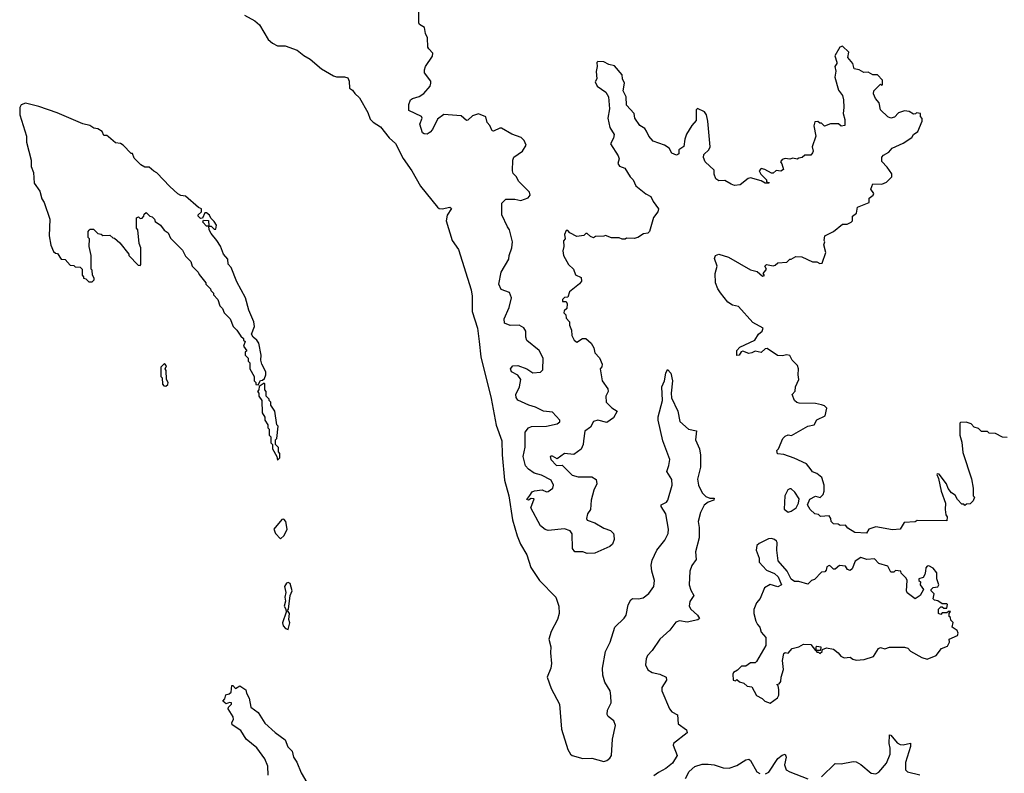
# Model space of a CAD drawing. Extents: x 2323203 to 2567568, y 883585 to 1022917.
# Tile 131 of 256: x 2483518 to 2490035, y 916878 to 921866. Entities that reach past the tile are written whole.
import ezdxf

# ---------------------------------------------------------------- set-up
doc = ezdxf.new("R2010")
doc.units = 0

msp = doc.modelspace()

# ---------------------------------------------------------------- linework, layer by layer
at = {"layer": '0CON10XD'}
for points in [[(2485005.8, 921895.8), (2485075, 921858), (2485105, 921831.2), (2485161.2, 921735), (2485190.9, 921710.9), (2485225, 921692.5), (2485275, 921691.9), (2485353.4, 921663.4), (2485398.3, 921628.3), (2485441.2, 921605), (2485515, 921540), (2485594.4, 921494.4), (2485615, 921487.1), (2485667.5, 921487.5), (2485690, 921480), (2485698.3, 921458.3), (2485701.7, 921411.7), (2485720, 921400), (2485735, 921377.5), (2485767.6, 921347.6), (2485822.6, 921252.6), (2485837.3, 921207.3), (2485856.7, 921186.7), (2485905, 921155.8), (2485962.9, 921082.9), (2486005, 921047.1), (2486056, 920946), (2486114.4, 920865), (2486170.8, 920765), (2486283.3, 920625), (2486295, 920616.2), (2486315, 920614.4), (2486365.6, 920625.6), (2486376, 920616), (2486348.1, 920571.9), (2486340, 920535), (2486380.8, 920405), (2486421.9, 920345), (2486506.9, 920076.9), (2486513.5, 920035), (2486513.3, 919935), (2486547.5, 919825), (2486559.5, 919735), (2486570.8, 919635), (2486638.2, 919358.2), (2486672.4, 919182.4), (2486708.9, 919078.9), (2486710.4, 918985), (2486727.4, 918817.4), (2486755.4, 918715), (2486778.8, 918555), (2486809.5, 918449.5), (2486833.1, 918395), (2486874.2, 918325), (2486900.3, 918240.3), (2486958.6, 918155), (2487066.7, 918043.3), (2487085.8, 917985), (2487087.5, 917935), (2487078, 917895), (2487035, 917816.7), (2487020, 917765), (2487033.8, 917715), (2487031.2, 917675), (2487038.8, 917605), (2487034, 917575), (2487010, 917515), (2487035, 917440), (2487091.2, 917335), (2487105, 917170), (2487145.8, 917035.8), (2487164.3, 917004.3), (2487175, 916996.7), (2487245, 916976.2), (2487305, 916977.5), (2487385, 916956.4), (2487405, 916962.1), (2487425, 916977.5), (2487434.6, 916995), (2487440.8, 917105), (2487461.9, 917195), (2487450.8, 917225), (2487413.7, 917253.7), (2487406.8, 917266.8), (2487408.1, 917295), (2487431.8, 917345), (2487431.5, 917391.5), (2487425.4, 917425), (2487391.8, 917481.8), (2487378.6, 917528.6), (2487376.4, 917575), (2487396.2, 917685), (2487426.2, 917745), (2487456.2, 917845), (2487519.5, 917905), (2487533.1, 917925), (2487545, 917993.3), (2487563.7, 918026.3), (2487575, 918034), (2487613.3, 918033.3), (2487645, 918040.5), (2487681.2, 918068.8), (2487715.4, 918115), (2487720.7, 918155), (2487701.1, 918215), (2487696.5, 918255), (2487705, 918288.8), (2487735, 918354), (2487788.9, 918421), (2487810.8, 918465), (2487811.9, 918495), (2487794.7, 918594.7), (2487764, 918645), (2487763.3, 918655), (2487798, 918672), (2487808.1, 918685), (2487836.5, 918785), (2487833.3, 918823.3), (2487801.2, 918875), (2487815.4, 918914.5), (2487821.1, 918955), (2487775, 919078.8), (2487744.5, 919215), (2487745, 919237.5), (2487772.5, 919345), (2487767.5, 919435), (2487786.2, 919475), (2487793.6, 919526.4), (2487805, 919550), (2487827, 919527), (2487839.2, 919475), (2487830, 919395), (2487832.1, 919362.1), (2487874.3, 919275), (2487887.6, 919207.6), (2487945.8, 919155.8), (2487996.7, 919145), (2487991.2, 919085), (2488018.6, 919025), (2488024.4, 918984.4), (2488023.9, 918905), (2488003.8, 918825), (2488010, 918785), (2488034.6, 918734.6), (2488059.7, 918709.7), (2488085, 918700), (2488115, 918700)], [(2487667.7, 921127.7), (2487655, 921146.7), (2487623.3, 921165), (2487590, 921215), (2487585.8, 921245.8), (2487535, 921300), (2487531.2, 921355), (2487512.5, 921395), (2487520, 921445), (2487507.5, 921475), (2487505, 921500), (2487455, 921560), (2487418.3, 921568.3), (2487385, 921587.5), (2487345, 921590), (2487338.3, 921581.7), (2487340, 921555), (2487333, 921523), (2487337.5, 921475), (2487327.5, 921455), (2487340, 921425), (2487396.7, 921385), (2487415.6, 921355.6), (2487422.5, 921275), (2487410, 921215), (2487425, 921152.5), (2487452, 921105), (2487448.8, 921081.2), (2487427.5, 921045), (2487480, 920965), (2487486.2, 920943.8), (2487477.5, 920915), (2487487, 920897), (2487523, 920883), (2487558, 920825), (2487578, 920805), (2487595.6, 920765.6), (2487662.4, 920712.4), (2487695, 920695.7), (2487711.7, 920661.7), (2487746.7, 920615), (2487742.5, 920595), (2487714.1, 920555.9), (2487686.1, 920463.9), (2487675, 920452.5), (2487647.5, 920447.5), (2487610, 920425), (2487585, 920417.5), (2487535, 920420), (2487525, 920412.5), (2487505, 920412.5), (2487485, 920422.5), (2487435, 920422.5), (2487395, 920437.5), (2487385, 920432.5), (2487328.3, 920431.7), (2487315, 920422.5), (2487295, 920430), (2487275, 920450), (2487265, 920450), (2487251.7, 920438.3), (2487205, 920430), (2487160, 920455), (2487145, 920470), (2487135, 920470), (2487123.3, 920445), (2487127.5, 920415), (2487118.3, 920401.7), (2487120, 920365), (2487112.5, 920335), (2487117.5, 920305), (2487150, 920245), (2487182.5, 920215), (2487197, 920177), (2487235, 920160), (2487237.5, 920135), (2487223, 920117), (2487157.5, 920065), (2487145, 920030), (2487123, 920027), (2487110, 920015), (2487111.7, 920001.7), (2487135, 920000), (2487142.5, 919985), (2487140, 919955), (2487121.7, 919938.3), (2487120, 919925), (2487131.7, 919911.7), (2487135, 919890), (2487157, 919867), (2487157.5, 919845), (2487170.7, 919810.7), (2487172.5, 919775), (2487187.5, 919745), (2487205, 919732.5), (2487244.1, 919755.9), (2487265.8, 919755.8), (2487300, 919725), (2487317.5, 919695), (2487325, 919660), (2487355, 919627.5), (2487372.5, 919585), (2487371.7, 919568.3), (2487360, 919555), (2487372.5, 919475), (2487411.7, 919421.7), (2487412.5, 919405), (2487397.5, 919375), (2487400, 919335), (2487437, 919297), (2487473.3, 919275), (2487448.3, 919231.7), (2487405, 919200.8), (2487345, 919216.2), (2487315, 919207.5), (2487295, 919168.8), (2487257.5, 919142.5), (2487249.6, 919079.5), (2487247.5, 919055), (2487235, 919023.3), (2487185, 918988.8), (2487125, 918993.8), (2487075, 918960), (2487045, 918977.5), (2487035, 918977.5), (2487030, 918975), (2487032.5, 918955), (2487070, 918915), (2487108, 918918), (2487175, 918851.2), (2487215, 918840), (2487305, 918840), (2487333, 918823), (2487337.5, 918795), (2487318.3, 918751.7), (2487301.2, 918685), (2487296.4, 918623.6), (2487276.7, 918595), (2487270, 918565), (2487275, 918553.8), (2487325.6, 918535.6), (2487385, 918501.2), (2487427.5, 918485), (2487447.5, 918465), (2487450, 918455), (2487452.5, 918425), (2487442.5, 918395), (2487425, 918380), (2487325, 918336.2), (2487275, 918333.8), (2487245, 918343.3), (2487192.5, 918345), (2487176.7, 918365), (2487173.6, 918463.6), (2487162.3, 918482.3), (2487125, 918496), (2487015, 918486), (2486995, 918492.5), (2486964.3, 918515), (2486901.5, 918635), (2486924, 918695), (2486902.7, 918697.3), (2486885, 918685.8), (2486875, 918690), (2486893.6, 918716.4), (2486909.3, 918740.7), (2486925, 918748.2), (2486975, 918754.3), (2487005, 918742), (2487015, 918744), (2487045.7, 918764.3), (2487051.2, 918785), (2487035, 918818.8), (2486972.1, 918852.1), (2486923.8, 918865), (2486885, 918890), (2486865, 918913.3), (2486850.8, 918975), (2486862.7, 919037.3), (2486864.2, 919135), (2486885, 919164), (2486905, 919173.1), (2487005, 919175.7), (2487075, 919190), (2487092.5, 919205), (2487092.5, 919215), (2487045, 919268.8), (2486985, 919274), (2486932, 919302), (2486886.7, 919315), (2486815, 919348), (2486804.3, 919365), (2486802.2, 919385), (2486825.7, 919435), (2486834, 919485), (2486815, 919513.8), (2486773.3, 919535), (2486766.2, 919555), (2486782.5, 919575), (2486815, 919577.1), (2486875, 919555.8), (2486915, 919529.2), (2486965, 919532.5), (2486981.2, 919548.8), (2486982, 919625), (2486955.9, 919675.9), (2486875, 919743.3), (2486868, 919765), (2486868.8, 919805), (2486855, 919826.7), (2486824.1, 919844.1), (2486765, 919842), (2486727.7, 919857.7), (2486724.3, 919885), (2486758.3, 919961.7), (2486774, 920025), (2486759.6, 920059.5), (2486705, 920081.2), (2486688.6, 920115), (2486704.2, 920195.8), (2486755, 920280), (2486756.7, 920305), (2486776.2, 920355), (2486780, 920395), (2486760.8, 920475), (2486745.5, 920495.6), (2486709.2, 920575), (2486709.1, 920650.9), (2486735, 920678.6), (2486795, 920678), (2486835, 920668.8), (2486883.8, 920686.2), (2486897.5, 920705), (2486893.3, 920725), (2486821.2, 920795), (2486805, 920827.5), (2486785, 920847.5), (2486780, 920865), (2486780.8, 920935), (2486788, 920955), (2486845, 920996.2), (2486870, 921035), (2486857, 921067), (2486836.1, 921086.1), (2486775, 921108.8), (2486707, 921147), (2486695, 921147.5), (2486655, 921127.5), (2486645, 921130), (2486630, 921165), (2486612.5, 921185), (2486603, 921223), (2486555, 921242.5), (2486515, 921230), (2486485, 921200), (2486475, 921197.5), (2486439.3, 921229.3), (2486325, 921237.5), (2486283.6, 921206.4), (2486251.2, 921138.8), (2486235, 921121.2), (2486215, 921109.2), (2486195, 921110), (2486185, 921117.5), (2486166, 921175), (2486182.5, 921215), (2486177.5, 921225), (2486093.3, 921265), (2486094, 921305), (2486103.8, 921335), (2486117.5, 921345), (2486161.7, 921358.3), (2486191.7, 921378.3), (2486233.6, 921426.4), (2486240, 921445), (2486238.3, 921458.3), (2486197.5, 921515), (2486196.7, 921535), (2486203.8, 921555), (2486250, 921625), (2486253.3, 921645), (2486225, 921672.5), (2486220, 921685), (2486216.7, 921745), (2486203.8, 921775), (2486197.5, 921815), (2486165, 921833.8), (2486158.8, 921845), (2486158.6, 921915)], [(2490055, 919100), (2490023, 919103), (2489977, 919127), (2489935, 919130), (2489925, 919140), (2489885, 919140), (2489865, 919160), (2489835, 919170), (2489815, 919190), (2489781.7, 919201.7), (2489745, 919200), (2489740, 919195), (2489740, 919115), (2489755, 919070), (2489760.7, 919000.7), (2489817, 918827), (2489830, 918765), (2489830, 918715), (2489837.5, 918705), (2489828.3, 918681.7), (2489808.3, 918661.7), (2489785, 918660), (2489775, 918650), (2489768.3, 918658.3), (2489755, 918660), (2489725, 918690), (2489710, 918720), (2489686.2, 918735), (2489663.2, 918763.2), (2489653.3, 918795), (2489605, 918857.5), (2489590.7, 918859.3), (2489587.5, 918855), (2489600, 918830), (2489617.5, 918745), (2489645.7, 918665), (2489644, 918625), (2489648.3, 918588.3), (2489656.7, 918575), (2489655, 918550), (2489458.3, 918551.7), (2489445, 918542.5), (2489373, 918537), (2489345, 918493.3), (2489295, 918488.8), (2489185, 918510), (2489137.5, 918495), (2489122.5, 918467.5), (2489045, 918472.5), (2489000, 918500), (2488985, 918520), (2488948.3, 918518.3), (2488935, 918527.5), (2488905, 918530), (2488890, 918545), (2488887.5, 918565), (2488875, 918582.5), (2488818.3, 918578.3), (2488805, 918590), (2488780, 918595), (2488750, 918625), (2488732.5, 918655), (2488747, 918693), (2488785, 918712.5), (2488817, 918703), (2488836.1, 918723.9), (2488843.3, 918745), (2488842.5, 918785), (2488827.5, 918835), (2488795, 918862.5), (2488765, 918872.5), (2488756, 918886), (2488725, 918926.7), (2488644.1, 918964.1), (2488575, 918987.5), (2488533, 918993), (2488530, 919015), (2488540, 919025), (2488570, 919095), (2488585, 919110), (2488605, 919117.5), (2488627, 919113), (2488735, 919176.7), (2488776.1, 919183.9), (2488795, 919217.5), (2488850, 919245), (2488860, 919295), (2488845, 919310), (2488825, 919317.5), (2488785, 919326.7), (2488677, 919327), (2488661.2, 919331.2), (2488647.5, 919345), (2488630, 919385), (2488651.7, 919408.3), (2488653.3, 919435), (2488676.1, 919483.9), (2488670, 919515), (2488672.5, 919555), (2488667, 919577), (2488631.7, 919611.7), (2488615, 919642.5), (2488595, 919647.5), (2488565, 919640), (2488533.6, 919643.6), (2488465, 919690), (2488451.7, 919688.3), (2488425, 919663.3), (2488385, 919672.5), (2488365, 919660), (2488345, 919657.5), (2488305, 919672.5), (2488293.3, 919666.7), (2488280, 919645), (2488263.6, 919643.6), (2488263.6, 919676.4), (2488285, 919697.5), (2488383.3, 919745), (2488407.5, 919785), (2488432.5, 919805), (2488440, 919825), (2488370.7, 919860.7), (2488275, 919966.7), (2488235, 919976.7), (2488205, 919996.2), (2488157, 920057), (2488138, 920085), (2488124, 920125), (2488122, 920185), (2488134.2, 920235), (2488115.8, 920285), (2488124, 920305), (2488145, 920314.2), (2488208.8, 920295), (2488355, 920210.5), (2488398.6, 920198.6), (2488435, 920167.5), (2488447, 920173), (2488440, 920185), (2488457.5, 920207.5), (2488460, 920215), (2488450, 920235), (2488460, 920245), (2488505, 920236.7), (2488518.8, 920241.2), (2488535, 920257.5), (2488595, 920260), (2488615, 920280), (2488625, 920280), (2488655, 920297.5), (2488695, 920296.2), (2488765, 920263.3), (2488795, 920262.5), (2488815, 920252.5), (2488830, 920255), (2488853.3, 920325), (2488840, 920375), (2488847.5, 920395), (2488842.5, 920405), (2488847.5, 920435), (2488905, 920463.3), (2488965, 920512.5), (2488995, 920513.3), (2489022.5, 920525), (2489030, 920535), (2489030, 920565), (2489056.7, 920585), (2489062.5, 920625), (2489140, 920655), (2489140, 920685), (2489166.4, 920703.6), (2489172.5, 920715), (2489152.5, 920745), (2489165, 920780), (2489225, 920777.5), (2489255, 920790), (2489290, 920825), (2489290, 920845), (2489260.4, 920890.5), (2489225, 920927.5), (2489223.8, 920955), (2489235, 920970), (2489270, 920990), (2489292.5, 921015), (2489365, 921048.8), (2489422.5, 921085), (2489433.8, 921106.2), (2489462.5, 921125), (2489492.5, 921195), (2489491.7, 921211.7), (2489480, 921225), (2489480, 921245), (2489455, 921250), (2489448.3, 921241.7), (2489435, 921240), (2489405, 921257.5), (2489375, 921262.5), (2489335, 921250), (2489308.8, 921221.2), (2489285, 921213.3), (2489263.6, 921223.6), (2489215, 921270), (2489206.7, 921315), (2489183.3, 921345), (2489170, 921375), (2489172.5, 921395), (2489195, 921420), (2489215, 921440), (2489223, 921433), (2489230, 921435), (2489230, 921465), (2489195, 921500), (2489165, 921500), (2489135, 921518.8), (2489105, 921516.2), (2489073.9, 921533.9), (2489040.7, 921540.7), (2489033.3, 921575), (2489000, 921615), (2489005, 921650), (2488965, 921690), (2488947, 921683), (2488913.9, 921626.1), (2488927.5, 921585), (2488927.5, 921575), (2488912.5, 921555), (2488920, 921525), (2488914, 921485), (2488938.3, 921398.3), (2488963.3, 921365), (2488971.2, 921335), (2488973.3, 921285), (2488967.5, 921245), (2488980, 921205), (2488980, 921165), (2488955, 921160), (2488937.5, 921177.5), (2488885, 921177.5), (2488845, 921160), (2488825, 921180), (2488815, 921180), (2488801.7, 921191.7), (2488780.7, 921189.3), (2488773.8, 921163.8), (2488786.7, 921095), (2488763.3, 921025), (2488770, 920995), (2488766.4, 920983.6), (2488755, 920970), (2488715, 920970), (2488697, 920953), (2488675, 920950), (2488665, 920942.5), (2488635, 920950), (2488615, 920942.5), (2488585, 920946.7), (2488565, 920940), (2488553.3, 920925), (2488562.5, 920912.5), (2488572.5, 920875), (2488555, 920863.3), (2488525, 920867.5), (2488505, 920850), (2488495, 920850), (2488450, 920875), (2488425, 920880), (2488412.5, 920865), (2488423, 920843), (2488460, 920805), (2488461.7, 920791.7), (2488478.3, 920788.3), (2488477, 920783), (2488453, 920783), (2488425, 920800), (2488355, 920820), (2488340, 920815), (2488287.1, 920772.9), (2488249.3, 920769.3), (2488226.4, 920776.4), (2488185, 920802.5), (2488145, 920800), (2488125, 920813.3), (2488113.9, 920843.9), (2488115, 920870), (2488054, 920925), (2488043.7, 920953.7), (2488045.6, 920974.4), (2488080, 921005), (2488087.5, 921025), (2488073.8, 921195), (2488063.3, 921235), (2488050, 921255), (2488005, 921277.5), (2487995, 921270), (2487995, 921197.5), (2487966.2, 921165), (2487931.7, 921108.3), (2487920, 921075), (2487913.6, 921026.4), (2487880, 921005), (2487881.7, 920978.3), (2487875, 920972.5), (2487865, 920970), (2487835, 920982.5), (2487817.5, 921015), (2487785.9, 921035.9), (2487711.4, 921061.4), (2487681.2, 921095), (2487667.7, 921127.7)], [(2485095, 919450), (2485111.7, 919478.3), (2485125, 919480), (2485138.3, 919491.7), (2485147.5, 919515), (2485147.5, 919535), (2485120, 919585), (2485113, 919613), (2485116.7, 919645), (2485100, 919725), (2485087.5, 919745), (2485063.6, 919763.6), (2485052.5, 919785), (2485072.5, 919835), (2485066.4, 919866.4), (2485033.6, 919943.6), (2485012.5, 920025), (2484955, 920130), (2484917.5, 920225), (2484898.3, 920248.3), (2484895, 920280), (2484867.5, 920315), (2484846.7, 920366.7), (2484822.5, 920405), (2484785, 920450), (2484772.5, 920475), (2484770, 920500), (2484755, 920500), (2484730, 920525), (2484735, 920540), (2484767.5, 920537.5), (2484770, 920500), (2484785, 920500), (2484805, 920480), (2484815, 920480), (2484820, 920505), (2484805, 920530), (2484782.5, 920552.5), (2484775, 920572.5), (2484755, 920586.7), (2484742.5, 920587.5), (2484728.3, 920551.7), (2484715, 920550), (2484700, 920565), (2484700, 920575), (2484720, 920595), (2484720, 920615), (2484701.7, 920621.7), (2484615, 920697.5), (2484585, 920702.5), (2484565, 920713.3), (2484510.8, 920760.8), (2484425, 920853.3), (2484405, 920862.5), (2484375, 920890), (2484345, 920890), (2484320, 920905), (2484275, 920950), (2484265, 920980), (2484255, 920980), (2484202.5, 921035), (2484185, 921046.7), (2484151.7, 921051.7), (2484105, 921090), (2484095, 921100), (2484075, 921100), (2484062.5, 921125), (2484035, 921143.3), (2484008.3, 921148.3), (2483982.5, 921165), (2483935, 921176.7), (2483765, 921249.5), (2483645, 921291.1), (2483555, 921314.3), (2483528.3, 921301.7), (2483517.5, 921285), (2483518.6, 921235), (2483562.5, 921095), (2483562.5, 921055), (2483592.5, 920935), (2483594.4, 920894.4), (2483610, 920855), (2483614.4, 920784.4), (2483651.7, 920731.7), (2483665, 920680), (2483680, 920655), (2483716.7, 920545), (2483713.3, 920435), (2483723, 920373), (2483741.7, 920331.7), (2483755, 920320), (2483768.3, 920318.3), (2483791.7, 920281.7), (2483818.3, 920278.3), (2483851.7, 920241.7), (2483875, 920240), (2483885, 920230), (2483918.3, 920228.3), (2483930, 920215), (2483930, 920175), (2483940, 920165), (2483940, 920155), (2483955, 920150), (2483975, 920130), (2483998.3, 920131.7), (2484010, 920145), (2484010, 920155), (2484000, 920175), (2483997, 920207), (2483990, 920215), (2483990, 920305), (2483977.5, 920365), (2483980, 920415), (2483970, 920425), (2483970, 920465), (2483978.3, 920471.7), (2483985, 920480), (2484005, 920480), (2484035, 920450), (2484057, 920447), (2484068.3, 920438.3), (2484115, 920440), (2484133, 920423), (2484145, 920420), (2484179.3, 920389.3), (2484240, 920315), (2484240, 920305), (2484301.7, 920241.7), (2484315, 920240), (2484320, 920245), (2484320, 920355), (2484307.5, 920385), (2484300, 920475), (2484290, 920485), (2484290, 920555), (2484305, 920560), (2484315, 920550), (2484328.3, 920551.7), (2484340, 920565), (2484341.7, 920578.3), (2484355, 920590), (2484380, 920565), (2484395, 920560), (2484410, 920545), (2484415, 920530), (2484450, 920505), (2484473.6, 920473.6), (2484500, 920455), (2484515, 920420), (2484595, 920340), (2484615, 920300), (2484650, 920265), (2484660, 920235), (2484700, 920195), (2484705, 920180), (2484750, 920125), (2484750, 920115), (2484780, 920085), (2484783, 920073), (2484800, 920055), (2484800, 920045), (2484830, 920015), (2484843, 919973), (2484860, 919955), (2484870, 919925), (2484910, 919885), (2484930, 919835), (2484955, 919810), (2484980.7, 919770.7), (2485000, 919755), (2485000, 919745), (2485010, 919735), (2485000, 919705), (2485020, 919675), (2485010, 919665), (2485010, 919645), (2485030, 919625), (2485030, 919605), (2485040, 919595), (2485040, 919555), (2485070, 919505), (2485070, 919475), (2485080, 919465), (2485081.7, 919451.7), (2485095, 919450)], [(2484485, 919440), (2484498.3, 919451.7), (2484500, 919465), (2484490, 919485), (2484487.5, 919545), (2484480, 919555), (2484490, 919575), (2484475, 919590), (2484452.5, 919565), (2484452.5, 919505), (2484460, 919495), (2484463, 919453), (2484471.7, 919441.7), (2484485, 919440)], [(2485225, 918950), (2485240, 918965), (2485240, 918995), (2485230, 919005), (2485230, 919035), (2485210, 919055), (2485210, 919085), (2485220, 919095), (2485227.5, 919175), (2485220, 919185), (2485207.5, 919275), (2485180, 919315), (2485180, 919335), (2485170, 919345), (2485170, 919355), (2485150, 919375), (2485150, 919405), (2485140, 919415), (2485140, 919455), (2485135, 919460), (2485101.7, 919438.3), (2485100, 919415), (2485092.5, 919405), (2485100, 919395), (2485100, 919375), (2485120, 919345), (2485123, 919263), (2485140, 919235), (2485140, 919215), (2485160, 919185), (2485160, 919165), (2485170, 919155), (2485170, 919115), (2485180, 919105), (2485180, 919065), (2485190, 919055), (2485190, 919025), (2485220, 918975), (2485225, 918950)], [(2488605, 918607.5), (2488625, 918613.3), (2488656.7, 918635), (2488672.5, 918665), (2488677.5, 918695), (2488649.6, 918739.5), (2488625, 918760), (2488615, 918760), (2488603.3, 918755), (2488583.3, 918715), (2488577, 918627), (2488605, 918607.5)], [(2488115, 918700), (2488112.5, 918685), (2488075, 918672.5), (2488048, 918652), (2488023.5, 918605), (2488008.8, 918545), (2488015.4, 918504.6), (2488014.5, 918435.6), (2487990.9, 918345), (2487995.9, 918294.1), (2487966.2, 918253.8), (2487953.6, 918215), (2487950, 918125), (2487960.2, 918090.2), (2487979.2, 918055), (2487952.9, 918015), (2487949.1, 917985), (2487959.4, 917965), (2488004.4, 917925), (2488016.8, 917903.2), (2488006.7, 917893.3), (2487935, 917878.5), (2487885, 917887.1), (2487860.8, 917879.2), (2487820.4, 917825), (2487754.6, 917765), (2487705, 917690.9), (2487672.6, 917657.4), (2487663.5, 917636.5), (2487660, 917595), (2487675, 917563.1), (2487705, 917544.5), (2487754.6, 917534.6), (2487795.8, 917515), (2487798.6, 917495), (2487767.8, 917445), (2487768.9, 917425), (2487818.9, 917305), (2487835, 917285.8), (2487872, 917265), (2487877.1, 917205), (2487932.5, 917165), (2487935.7, 917145), (2487846.2, 917075), (2487843.6, 917063.6), (2487869.2, 916995), (2487839.2, 916945), (2487795, 916909.2), (2487745.6, 916884.4), (2487715, 916860.8)], [(2485245, 918430), (2485268.3, 918451.7), (2485287.5, 918495), (2485280, 918545), (2485265, 918560), (2485251.7, 918558.3), (2485200, 918495), (2485210, 918465), (2485245, 918430)], [(2488485, 917342.5), (2488533, 917377), (2488542.5, 917395), (2488543, 917433), (2488537.5, 917457.5), (2488530, 917465), (2488545, 917470), (2488556.7, 917485), (2488557.5, 917515), (2488572.5, 917565), (2488567.5, 917625), (2488575, 917670), (2488585, 917677.5), (2488605, 917672.5), (2488630, 917705), (2488675.9, 917714.1), (2488705, 917733.3), (2488755, 917730), (2488785, 917690), (2488790, 917690), (2488790, 917715), (2488795, 917720), (2488820, 917715), (2488818.3, 917691.7), (2488790, 917690), (2488795, 917680), (2488805, 917680), (2488815, 917670), (2488830, 917685), (2488831.7, 917698.3), (2488859.3, 917709.3), (2488905, 917700), (2488936.4, 917676.4), (2488953.6, 917653.6), (2488975, 917642.5), (2489015, 917647.5), (2489033, 917633), (2489055, 917627.5), (2489108.3, 917631.7), (2489168.3, 917651.7), (2489203.3, 917705), (2489215, 917710), (2489245, 917702.5), (2489275, 917712.5), (2489375, 917712.5), (2489396.1, 917706.1), (2489415, 917687.5), (2489490, 917645), (2489525, 917633.3), (2489585, 917657.5), (2489620, 917705), (2489659.3, 917720.7), (2489672.5, 917745), (2489670, 917765), (2489725, 917790), (2489730, 917805), (2489723, 917823), (2489690, 917845), (2489697, 917877), (2489681.7, 917891.7), (2489678.3, 917908.3), (2489670, 917915), (2489670, 917935), (2489678.3, 917948.3), (2489665, 917950), (2489655, 917940), (2489625, 917940), (2489615, 917930), (2489600, 917935), (2489600, 917965), (2489615, 917980), (2489625, 917980), (2489635, 917970), (2489655, 917970), (2489660, 917995), (2489655, 918000), (2489625, 918000), (2489595, 918020), (2489573, 918023), (2489563.3, 918033.3), (2489570, 918065), (2489550, 918085), (2489550, 918095), (2489565, 918107.5), (2489595, 918112.5), (2489602.5, 918125), (2489587.5, 918165), (2489587.5, 918205), (2489563.3, 918235), (2489535, 918251.2), (2489525, 918250), (2489515, 918237.5), (2489513.6, 918216.4), (2489510, 918195), (2489497.5, 918175), (2489470, 918165), (2489470, 918155), (2489480, 918145), (2489477.5, 918125), (2489500, 918095), (2489477.5, 918055), (2489445, 918032.5), (2489393, 918073), (2489387.5, 918085), (2489392.5, 918155), (2489385, 918170), (2489351.7, 918201.7), (2489350, 918215), (2489315, 918220), (2489305, 918210), (2489285, 918210), (2489265, 918250), (2489205, 918267.5), (2489175, 918297.5), (2489125, 918292.5), (2489085, 918307.5), (2489047, 918283), (2489028.8, 918231.2), (2489015, 918220), (2488997, 918227), (2488985, 918250), (2488945, 918252.5), (2488915, 918230), (2488905, 918230), (2488885, 918250), (2488875, 918252.5), (2488860, 918245), (2488857, 918223), (2488848.3, 918211.7), (2488825, 918210), (2488778.3, 918161.7), (2488760, 918155), (2488735, 918130), (2488675, 918147.5), (2488647, 918147), (2488623.6, 918163.6), (2488597.5, 918215), (2488537.5, 918285), (2488528.8, 918355), (2488531.2, 918405), (2488526.2, 918415), (2488515, 918426), (2488495, 918432), (2488475, 918429.2), (2488411.7, 918398.3), (2488397.5, 918385), (2488393.3, 918355), (2488411.7, 918301.7), (2488412.5, 918275), (2488461.7, 918221.7), (2488515, 918200), (2488538.3, 918178.3), (2488560, 918125), (2488535, 918112.5), (2488485, 918127.5), (2488447.5, 918105), (2488420, 918035), (2488393.9, 918006.1), (2488378.3, 917961.7), (2488377.5, 917935), (2488390, 917885), (2488402, 917862), (2488416.7, 917845), (2488425, 917812.5), (2488455.9, 917775.9), (2488456.7, 917725), (2488395, 917617.5), (2488385, 917610), (2488355, 917610), (2488325, 917587.5), (2488295, 917587.5), (2488269.3, 917560.7), (2488243.6, 917546.4), (2488237.5, 917535), (2488240, 917495), (2488255, 917490), (2488265, 917500), (2488283, 917483), (2488310, 917475), (2488333.9, 917453.9), (2488365, 917450), (2488395, 917392.5), (2488433, 917373), (2488450, 917355), (2488485, 917342.5)], [(2485295, 917830), (2485306, 917875), (2485300, 917895), (2485302.5, 917935), (2485290, 917955), (2485297.5, 917965), (2485308.8, 918055), (2485321.2, 918085), (2485307.5, 918135), (2485295, 918140), (2485283.6, 918136.4), (2485270, 918115), (2485280, 918075), (2485273.3, 918045), (2485277, 918017), (2485267.5, 917985), (2485280, 917965), (2485282.5, 917945), (2485256.7, 917875), (2485262.5, 917855), (2485277, 917837), (2485295, 917830)], [(2485161.8, 916865), (2485160, 916925), (2485140, 916975), (2485086.6, 917046.6), (2485015.8, 917105), (2484980.4, 917160.4), (2484925, 917198.8), (2484920.8, 917215), (2484932.5, 917235), (2484931.7, 917251.7), (2484897.5, 917305), (2484900, 917315), (2484920, 917335), (2484920, 917345), (2484907, 917347), (2484885, 917337.5), (2484863.3, 917355), (2484875, 917370), (2484881.7, 917398.3), (2484905, 917403.3), (2484916.7, 917415), (2484921.7, 917458.3), (2484928.3, 917458.3), (2484945, 917440), (2484975, 917457.5), (2485015, 917430), (2485018.3, 917408.3), (2485036.2, 917375), (2485047.5, 917315), (2485095, 917280), (2485140.4, 917210.4), (2485207.9, 917147.9), (2485275, 917098.8), (2485293.4, 917053.4), (2485322, 917025), (2485330, 916985), (2485352.4, 916952.4), (2485380.2, 916880.2), (2485418.3, 916818.3)], [(2488825, 916855.5), (2488915, 916942.8), (2488955, 916941.9), (2489035, 916955.4), (2489055, 916953.1), (2489086.5, 916936.5), (2489155, 916878.8), (2489184.6, 916875.4), (2489205.5, 916885), (2489254.6, 916945), (2489279.3, 917005), (2489279.7, 917045), (2489273, 917075), (2489275, 917132.5), (2489285, 917131.2), (2489325, 917080.6), (2489345, 917067.8), (2489365, 917066.5), (2489415, 917077.5), (2489414.5, 917055), (2489380.2, 916949.8), (2489381.3, 916901.3), (2489395, 916888.5), (2489475, 916867.1)], [(2488455, 916873.9), (2488476.2, 916885), (2488535, 916975.6), (2488565, 916997.5), (2488585, 917003.8), (2488591.9, 916985), (2488580, 916935), (2488591.5, 916901.5), (2488615, 916887.3), (2488735, 916841.4)], [(2487925.4, 916844.7), (2487949.6, 916890.4), (2487987.7, 916922.3), (2488035, 916937.9), (2488075, 916938.5), (2488115, 916933.2), (2488174.1, 916914.1), (2488215, 916911.2), (2488265, 916929.5), (2488325, 916967.1), (2488345, 916970.8), (2488355, 916963.8), (2488397.2, 916887.2), (2488417.1, 916877.1)]]:
    msp.add_lwpolyline(points, dxfattribs=at)

doc.saveas('drawing.dxf')
